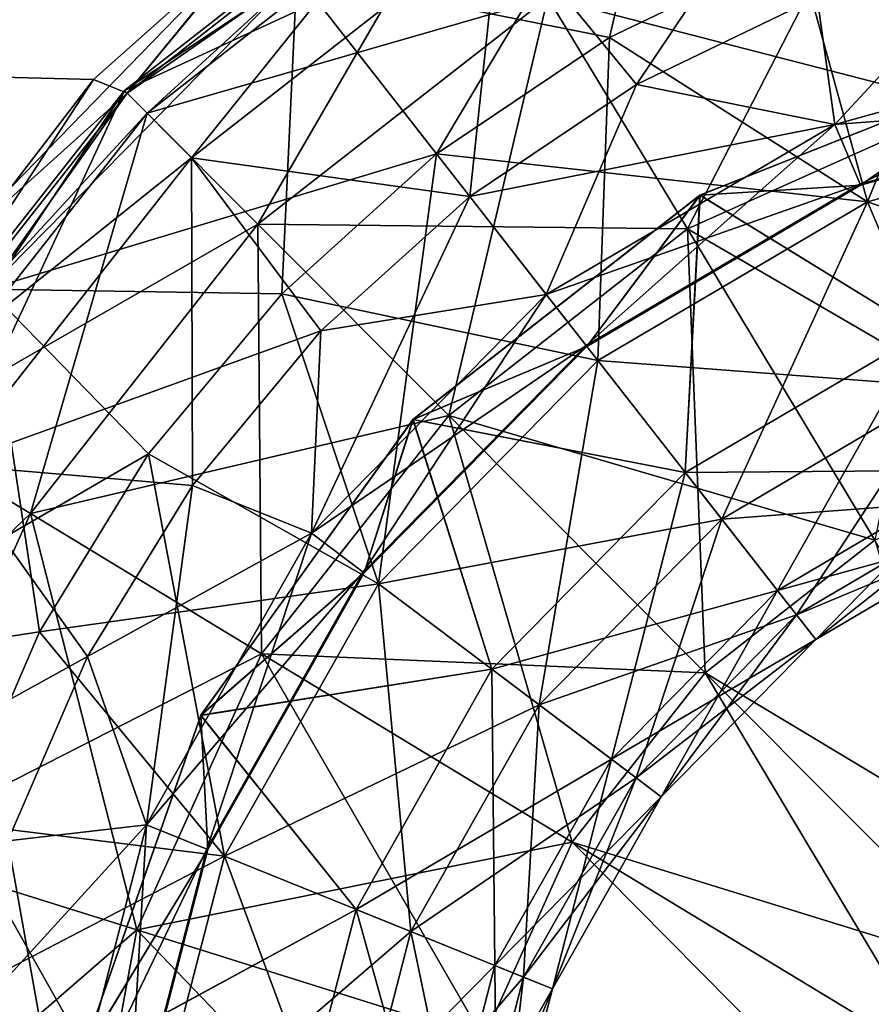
# Model space of a CAD drawing. Header units: millimetres. Extents: x -84 to 84, y -375 to 274.
# Tile 80 of 108: x 56.11 to 59.27, y 54.39 to 58.04. Entities that reach past the tile are written whole.
import ezdxf

# ---------------------------------------------------------------- set-up
doc = ezdxf.new("R2010")
doc.units = ezdxf.units.MM
doc.header["$LTSCALE"] = 148.96817
for name, color, linetype in [('101', 7, 'CONTINUOUS'), ('102', 7, 'CONTINUOUS'), ('103', 7, 'CONTINUOUS'), ('104', 7, 'CONTINUOUS'), ('105', 7, 'CONTINUOUS'), ('128', 7, 'CONTINUOUS'), ('129', 7, 'CONTINUOUS'), ('130', 7, 'CONTINUOUS'), ('131', 7, 'CONTINUOUS'), ('132', 7, 'CONTINUOUS'), ('81', 7, 'CONTINUOUS'), ('82', 7, 'CONTINUOUS'), ('86', 7, 'CONTINUOUS')]:
    doc.layers.add(name, color=color, linetype=linetype)

msp = doc.modelspace()

# ---------------------------------------------------------------- linework, layer by layer
at = {"layer": '101', "color": 7, "linetype": 'CONTINUOUS', "true_color": 0xa2afbf}
for points in [[(57.1384, 58.2064, -3.7355), (58.5471, 59.0362, -3.7355), (57.6572, 57.5424, -4.1441), (57.1384, 58.2064, -3.7355)], [(57.6572, 57.5424, -4.1441), (58.5471, 59.0362, -3.7355), (58.299, 57.9738, -4.1441), (57.6572, 57.5424, -4.1441)], [(58.299, 57.9738, -4.1441), (58.5471, 59.0362, -3.7355), (58.9956, 58.3095, -4.1441), (58.299, 57.9738, -4.1441)], [(55.9925, 57.0403, -3.7355), (57.1384, 58.2064, -3.7355), (57.0833, 57.024, -4.1441), (55.9925, 57.0403, -3.7355)], [(57.0833, 57.024, -4.1441), (57.1384, 58.2064, -3.7355), (57.6572, 57.5424, -4.1441), (57.0833, 57.024, -4.1441)], [(55.1875, 55.6174, -3.7355), (55.9925, 57.0403, -3.7355), (56.1845, 55.7702, -4.1441), (55.1875, 55.6174, -3.7355)], [(56.1845, 55.7702, -4.1441), (55.9925, 57.0403, -3.7355), (56.5891, 56.4293, -4.1441), (56.1845, 55.7702, -4.1441)], [(56.5891, 56.4293, -4.1441), (55.9925, 57.0403, -3.7355), (57.0833, 57.024, -4.1441), (56.5891, 56.4293, -4.1441)], [(55.8778, 55.0603, -4.1441), (55.1875, 55.6174, -3.7355), (56.1845, 55.7702, -4.1441), (55.8778, 55.0603, -4.1441)]]:
    msp.add_3dface(points, dxfattribs=at)
at = {"layer": '102', "color": 7, "linetype": 'CONTINUOUS', "true_color": 0xa2afbf}
for points in [[(56.5092, 57.7683, -3.5608), (56.9967, 58.3639, -3.4182), (57.7157, 58.711, -3.5608), (56.5092, 57.7683, -3.5608)], [(57.1384, 58.2064, -3.7355), (56.5092, 57.7683, -3.5608), (57.7157, 58.711, -3.5608), (57.1384, 58.2064, -3.7355)], [(55.7773, 57.1095, -3.4159), (56.9967, 58.3639, -3.4182), (56.5092, 57.7683, -3.5608), (55.7773, 57.1095, -3.4159)], [(57.1384, 58.2064, -3.7355), (55.9925, 57.0403, -3.7355), (56.5092, 57.7683, -3.5608), (57.1384, 58.2064, -3.7355)], [(55.5633, 56.5644, -3.5608), (55.7773, 57.1095, -3.4159), (56.5092, 57.7683, -3.5608), (55.5633, 56.5644, -3.5608)], [(55.9925, 57.0403, -3.7355), (55.5633, 56.5644, -3.5608), (56.5092, 57.7683, -3.5608), (55.9925, 57.0403, -3.7355)]]:
    msp.add_3dface(points, dxfattribs=at)
at = {"layer": '103', "color": 7, "linetype": 'CONTINUOUS', "true_color": 0xa2afbf}
for points in [[(57.7084, 58.723, -17.761), (56.5832, 57.6941, -19.4944), (56.4992, 57.7783, -17.761), (57.7084, 58.723, -17.761)], [(57.7084, 58.723, -17.761), (56.4992, 57.7783, -17.761), (57.8907, 58.4206, -16.0597), (57.7084, 58.723, -17.761)], [(57.7698, 58.6211, -19.4944), (56.5832, 57.6941, -19.4944), (57.7084, 58.723, -17.761), (57.7698, 58.6211, -19.4944)], [(59.3163, 58.6812, -21.1315), (58.5878, 57.264, -22.5508), (58.0704, 58.1225, -21.1315), (59.3163, 58.6812, -21.1315)], [(59.6132, 57.7238, -22.5508), (58.5878, 57.264, -22.5508), (59.3163, 58.6812, -21.1315), (59.6132, 57.7238, -22.5508)], [(57.7698, 58.6211, -19.4944), (56.9944, 57.2818, -21.1315), (56.5832, 57.6941, -19.4944), (57.7698, 58.6211, -19.4944)], [(58.0704, 58.1225, -21.1315), (56.9944, 57.2818, -21.1315), (57.7698, 58.6211, -19.4944), (58.0704, 58.1225, -21.1315)], [(57.8907, 58.4206, -16.0597), (56.4992, 57.7783, -17.761), (56.7486, 57.5282, -16.0597), (57.8907, 58.4206, -16.0597)], [(57.8907, 58.4206, -16.0597), (56.7486, 57.5282, -16.0597), (57.7803, 57.3848, -14.5268), (57.8907, 58.4206, -16.0597)], [(58.3984, 57.8003, -14.5268), (57.8907, 58.4206, -16.0597), (57.7803, 57.3848, -14.5268), (58.3984, 57.8003, -14.5268)], [(59.0694, 58.1236, -14.5268), (57.8907, 58.4206, -16.0597), (58.3984, 57.8003, -14.5268), (59.0694, 58.1236, -14.5268)], [(58.0704, 58.1225, -21.1315), (57.7022, 56.5721, -22.5508), (56.9944, 57.2818, -21.1315), (58.0704, 58.1225, -21.1315)], [(58.5878, 57.264, -22.5508), (57.7022, 56.5721, -22.5508), (58.0704, 58.1225, -21.1315), (58.5878, 57.264, -22.5508)], [(56.4992, 57.7783, -17.761), (55.653, 56.51, -19.4944), (55.5513, 56.5717, -17.761), (56.4992, 57.7783, -17.761)], [(56.4992, 57.7783, -17.761), (55.5513, 56.5717, -17.761), (56.7486, 57.5282, -16.0597), (56.4992, 57.7783, -17.761)], [(56.5832, 57.6941, -19.4944), (55.653, 56.51, -19.4944), (56.4992, 57.7783, -17.761), (56.5832, 57.6941, -19.4944)], [(59.6132, 57.7238, -22.5508), (59.2837, 56.1094, -23.647), (58.5878, 57.264, -22.5508), (59.6132, 57.7238, -22.5508)], [(56.5832, 57.6941, -19.4944), (56.1509, 56.2081, -21.1315), (55.653, 56.51, -19.4944), (56.5832, 57.6941, -19.4944)], [(56.9944, 57.2818, -21.1315), (56.1509, 56.2081, -21.1315), (56.5832, 57.6941, -19.4944), (56.9944, 57.2818, -21.1315)], [(56.7486, 57.5282, -16.0597), (55.5513, 56.5717, -17.761), (55.8533, 56.3885, -16.0597), (56.7486, 57.5282, -16.0597)], [(56.7486, 57.5282, -16.0597), (55.8533, 56.3885, -16.0597), (57.2276, 56.8856, -14.5268), (56.7486, 57.5282, -16.0597)], [(57.7803, 57.3848, -14.5268), (56.7486, 57.5282, -16.0597), (57.2276, 56.8856, -14.5268), (57.7803, 57.3848, -14.5268)], [(56.9944, 57.2818, -21.1315), (57.008, 55.6884, -22.5508), (56.1509, 56.2081, -21.1315), (56.9944, 57.2818, -21.1315)], [(57.7022, 56.5721, -22.5508), (57.008, 55.6884, -22.5508), (56.9944, 57.2818, -21.1315), (57.7022, 56.5721, -22.5508)], [(58.5878, 57.264, -22.5508), (58.6542, 55.6176, -23.647), (57.7022, 56.5721, -22.5508), (58.5878, 57.264, -22.5508)], [(59.2837, 56.1094, -23.647), (58.6542, 55.6176, -23.647), (58.5878, 57.264, -22.5508), (59.2837, 56.1094, -23.647)], [(57.2276, 56.8856, -14.5268), (55.8533, 56.3885, -16.0597), (56.7516, 56.3127, -14.5268), (57.2276, 56.8856, -14.5268)], [(57.7022, 56.5721, -22.5508), (58.1607, 54.9894, -23.647), (57.008, 55.6884, -22.5508), (57.7022, 56.5721, -22.5508)], [(58.6542, 55.6176, -23.647), (58.1607, 54.9894, -23.647), (57.7022, 56.5721, -22.5508), (58.6542, 55.6176, -23.647)], [(56.1509, 56.2081, -21.1315), (55.5888, 54.9637, -21.1315), (55.653, 56.51, -19.4944), (56.1509, 56.2081, -21.1315)], [(55.8533, 56.3885, -16.0597), (55.2566, 55.0677, -16.0597), (56.362, 55.678, -14.5268), (55.8533, 56.3885, -16.0597)], [(56.7516, 56.3127, -14.5268), (55.8533, 56.3885, -16.0597), (56.362, 55.678, -14.5268), (56.7516, 56.3127, -14.5268)], [(56.1509, 56.2081, -21.1315), (56.5454, 54.6642, -22.5508), (55.5888, 54.9637, -21.1315), (56.1509, 56.2081, -21.1315)], [(57.008, 55.6884, -22.5508), (56.5454, 54.6642, -22.5508), (56.1509, 56.2081, -21.1315), (57.008, 55.6884, -22.5508)], [(59.2837, 56.1094, -23.647), (59.7797, 54.489, -24.3389), (58.6542, 55.6176, -23.647), (59.2837, 56.1094, -23.647)], [(56.362, 55.678, -14.5268), (55.2566, 55.0677, -16.0597), (56.0666, 54.9943, -14.5268), (56.362, 55.678, -14.5268)], [(57.008, 55.6884, -22.5508), (57.8319, 54.2614, -23.647), (56.5454, 54.6642, -22.5508), (57.008, 55.6884, -22.5508)], [(58.1607, 54.9894, -23.647), (57.8319, 54.2614, -23.647), (57.008, 55.6884, -22.5508), (58.1607, 54.9894, -23.647)], [(58.6542, 55.6176, -23.647), (59.5236, 54.163, -24.3389), (58.1607, 54.9894, -23.647), (58.6542, 55.6176, -23.647)], [(59.7797, 54.489, -24.3389), (59.5236, 54.163, -24.3389), (58.6542, 55.6176, -23.647), (59.7797, 54.489, -24.3389)], [(58.1607, 54.9894, -23.647), (59.3529, 53.7852, -24.3389), (57.8319, 54.2614, -23.647), (58.1607, 54.9894, -23.647)], [(59.5236, 54.163, -24.3389), (59.3529, 53.7852, -24.3389), (58.1607, 54.9894, -23.647), (59.5236, 54.163, -24.3389)], [(55.5888, 54.9637, -21.1315), (56.3413, 53.5591, -22.5508), (55.3409, 53.6209, -21.1315), (55.5888, 54.9637, -21.1315)], [(56.5454, 54.6642, -22.5508), (56.3413, 53.5591, -22.5508), (55.5888, 54.9637, -21.1315), (56.5454, 54.6642, -22.5508)], [(56.5454, 54.6642, -22.5508), (57.6868, 53.4759, -23.647), (56.3413, 53.5591, -22.5508), (56.5454, 54.6642, -22.5508)], [(57.8319, 54.2614, -23.647), (57.6868, 53.4759, -23.647), (56.5454, 54.6642, -22.5508), (57.8319, 54.2614, -23.647)]]:
    msp.add_3dface(points, dxfattribs=at)
at = {"layer": '104', "color": 7, "linetype": 'CONTINUOUS', "true_color": 0xa2afbf}
for points in [[(59.7795, 58.3481, -14.5268), (59.0694, 58.1236, -14.5268), (60.3318, 57.984, -13.6694), (59.7795, 58.3481, -14.5268)], [(59.0694, 58.1236, -14.5268), (58.3984, 57.8003, -14.5268), (59.1346, 57.652, -13.6694), (59.0694, 58.1236, -14.5268)], [(60.3318, 57.984, -13.6694), (59.0694, 58.1236, -14.5268), (59.1346, 57.652, -13.6694), (60.3318, 57.984, -13.6694)], [(60.3318, 57.984, -13.6694), (59.1346, 57.652, -13.6694), (60.3653, 57.7457, -12.7232), (60.3318, 57.984, -13.6694)], [(59.8902, 57.8872, -10.7994), (59.2303, 57.4265, -11.7468), (58.6342, 57.3891, -10.7994), (59.8902, 57.8872, -10.7994)], [(60.3659, 57.7414, -11.7468), (59.2303, 57.4265, -11.7468), (59.8902, 57.8872, -10.7994), (60.3659, 57.7414, -11.7468)], [(58.3984, 57.8003, -14.5268), (57.7803, 57.3848, -14.5268), (59.1346, 57.652, -13.6694), (58.3984, 57.8003, -14.5268)], [(60.3653, 57.7457, -12.7232), (59.1346, 57.652, -13.6694), (59.2287, 57.4304, -12.7232), (60.3653, 57.7457, -12.7232)], [(60.3653, 57.7457, -12.7232), (59.2287, 57.4304, -12.7232), (60.3659, 57.7414, -11.7468), (60.3653, 57.7457, -12.7232)], [(60.3659, 57.7414, -11.7468), (59.2287, 57.4304, -12.7232), (59.2303, 57.4265, -11.7468), (60.3659, 57.7414, -11.7468)], [(59.1346, 57.652, -13.6694), (57.7803, 57.3848, -14.5268), (58.0642, 57.0215, -13.6694), (59.1346, 57.652, -13.6694)], [(59.1346, 57.652, -13.6694), (58.0642, 57.0215, -13.6694), (59.2287, 57.4304, -12.7232), (59.1346, 57.652, -13.6694)], [(59.2287, 57.4304, -12.7232), (58.0642, 57.0215, -13.6694), (58.2124, 56.8318, -12.7232), (59.2287, 57.4304, -12.7232)], [(59.2287, 57.4304, -12.7232), (58.2124, 56.8318, -12.7232), (59.2303, 57.4265, -11.7468), (59.2287, 57.4304, -12.7232)], [(59.2303, 57.4265, -11.7468), (58.2124, 56.8318, -12.7232), (58.215, 56.8284, -11.7468), (59.2303, 57.4265, -11.7468)], [(59.2303, 57.4265, -11.7468), (58.215, 56.8284, -11.7468), (58.6342, 57.3891, -10.7994), (59.2303, 57.4265, -11.7468)], [(57.7803, 57.3848, -14.5268), (57.2276, 56.8856, -14.5268), (58.0642, 57.0215, -13.6694), (57.7803, 57.3848, -14.5268)], [(58.6342, 57.3891, -10.7994), (58.215, 56.8284, -11.7468), (57.5695, 56.5573, -10.7994), (58.6342, 57.3891, -10.7994)], [(58.0642, 57.0215, -13.6694), (57.2276, 56.8856, -14.5268), (57.1934, 56.1354, -13.6694), (58.0642, 57.0215, -13.6694)], [(58.0642, 57.0215, -13.6694), (57.1934, 56.1354, -13.6694), (58.2124, 56.8318, -12.7232), (58.0642, 57.0215, -13.6694)], [(57.2276, 56.8856, -14.5268), (56.7516, 56.3127, -14.5268), (57.1934, 56.1354, -13.6694), (57.2276, 56.8856, -14.5268)], [(58.2124, 56.8318, -12.7232), (57.1934, 56.1354, -13.6694), (57.3856, 55.9905, -12.7232), (58.2124, 56.8318, -12.7232)], [(58.2124, 56.8318, -12.7232), (57.3856, 55.9905, -12.7232), (58.215, 56.8284, -11.7468), (58.2124, 56.8318, -12.7232)], [(58.215, 56.8284, -11.7468), (57.3856, 55.9905, -12.7232), (57.3891, 55.988, -11.7468), (58.215, 56.8284, -11.7468)], [(58.215, 56.8284, -11.7468), (57.3891, 55.988, -11.7468), (57.5695, 56.5573, -10.7994), (58.215, 56.8284, -11.7468)], [(57.5695, 56.5573, -10.7994), (57.3891, 55.988, -11.7468), (56.7824, 55.4592, -10.7994), (57.5695, 56.5573, -10.7994)], [(56.7516, 56.3127, -14.5268), (56.362, 55.678, -14.5268), (57.1934, 56.1354, -13.6694), (56.7516, 56.3127, -14.5268)], [(57.1934, 56.1354, -13.6694), (56.362, 55.678, -14.5268), (56.5817, 55.0541, -13.6694), (57.1934, 56.1354, -13.6694)], [(57.1934, 56.1354, -13.6694), (56.5817, 55.0541, -13.6694), (57.3856, 55.9905, -12.7232), (57.1934, 56.1354, -13.6694)], [(57.3856, 55.9905, -12.7232), (56.5817, 55.0541, -13.6694), (56.8048, 54.9639, -12.7232), (57.3856, 55.9905, -12.7232)], [(57.3891, 55.988, -11.7468), (56.8088, 54.9623, -11.7468), (56.7824, 55.4592, -10.7994), (57.3891, 55.988, -11.7468)], [(57.3856, 55.9905, -12.7232), (56.8048, 54.9639, -12.7232), (57.3891, 55.988, -11.7468), (57.3856, 55.9905, -12.7232)], [(57.3891, 55.988, -11.7468), (56.8048, 54.9639, -12.7232), (56.8088, 54.9623, -11.7468), (57.3891, 55.988, -11.7468)], [(56.362, 55.678, -14.5268), (56.0666, 54.9943, -14.5268), (56.5817, 55.0541, -13.6694), (56.362, 55.678, -14.5268)], [(56.7824, 55.4592, -10.7994), (56.8088, 54.9623, -11.7468), (56.3366, 54.1838, -10.7994), (56.7824, 55.4592, -10.7994)], [(56.0666, 54.9943, -14.5268), (55.8716, 54.2755, -14.5268), (56.5817, 55.0541, -13.6694), (56.0666, 54.9943, -14.5268)], [(56.5817, 55.0541, -13.6694), (55.8716, 54.2755, -14.5268), (56.2706, 53.8513, -13.6694), (56.5817, 55.0541, -13.6694)], [(56.5817, 55.0541, -13.6694), (56.2706, 53.8513, -13.6694), (56.8048, 54.9639, -12.7232), (56.5817, 55.0541, -13.6694)], [(56.8048, 54.9639, -12.7232), (56.2706, 53.8513, -13.6694), (56.5095, 53.822, -12.7232), (56.8048, 54.9639, -12.7232)], [(56.8088, 54.9623, -11.7468), (56.5137, 53.8215, -11.7468), (56.3366, 54.1838, -10.7994), (56.8088, 54.9623, -11.7468)], [(56.8048, 54.9639, -12.7232), (56.5095, 53.822, -12.7232), (56.8088, 54.9623, -11.7468), (56.8048, 54.9639, -12.7232)], [(56.8088, 54.9623, -11.7468), (56.5095, 53.822, -12.7232), (56.5137, 53.8215, -11.7468), (56.8088, 54.9623, -11.7468)]]:
    msp.add_3dface(points, dxfattribs=at)
at = {"layer": '105', "color": 7, "linetype": 'CONTINUOUS', "true_color": 0xa2afbf}
for points in [[(58.9956, 58.3095, -4.1441), (59.733, 58.5426, -4.1441), (59.2564, 57.3651, -4.7643), (58.9956, 58.3095, -4.1441)], [(59.733, 58.5426, -4.1441), (60.3751, 57.6754, -4.7643), (59.2564, 57.3651, -4.7643), (59.733, 58.5426, -4.1441)], [(58.299, 57.9738, -4.1441), (58.9956, 58.3095, -4.1441), (59.2564, 57.3651, -4.7643), (58.299, 57.9738, -4.1441)], [(57.6572, 57.5424, -4.1441), (58.299, 57.9738, -4.1441), (58.256, 56.7759, -4.7643), (57.6572, 57.5424, -4.1441)], [(58.299, 57.9738, -4.1441), (59.2564, 57.3651, -4.7643), (58.256, 56.7759, -4.7643), (58.299, 57.9738, -4.1441)], [(59.8902, 57.8872, -10.7994), (58.6342, 57.3891, -10.7994), (59.462, 56.8806, -10.0014), (59.8902, 57.8872, -10.7994)], [(60.3751, 57.6754, -4.7643), (59.5478, 56.6785, -5.6458), (59.2564, 57.3651, -4.7643), (60.3751, 57.6754, -4.7643)], [(57.0833, 57.024, -4.1441), (57.6572, 57.5424, -4.1441), (57.4423, 55.9478, -4.7643), (57.0833, 57.024, -4.1441)], [(57.6572, 57.5424, -4.1441), (58.256, 56.7759, -4.7643), (57.4423, 55.9478, -4.7643), (57.6572, 57.5424, -4.1441)], [(58.6342, 57.3891, -10.7994), (57.5695, 56.5573, -10.7994), (58.5801, 56.3611, -10.0014), (58.6342, 57.3891, -10.7994)], [(59.462, 56.8806, -10.0014), (58.6342, 57.3891, -10.7994), (58.5801, 56.3611, -10.0014), (59.462, 56.8806, -10.0014)], [(59.2564, 57.3651, -4.7643), (58.7153, 56.1881, -5.6458), (58.256, 56.7759, -4.7643), (59.2564, 57.3651, -4.7643)], [(59.5478, 56.6785, -5.6458), (58.7153, 56.1881, -5.6458), (59.2564, 57.3651, -4.7643), (59.5478, 56.6785, -5.6458)], [(56.5891, 56.4293, -4.1441), (57.0833, 57.024, -4.1441), (57.4423, 55.9478, -4.7643), (56.5891, 56.4293, -4.1441)], [(59.462, 56.8806, -10.0014), (58.5801, 56.3611, -10.0014), (59.6791, 56.3692, -8.9892), (59.462, 56.8806, -10.0014)], [(58.256, 56.7759, -4.7643), (58.038, 55.4989, -5.6458), (57.4423, 55.9478, -4.7643), (58.256, 56.7759, -4.7643)], [(58.7153, 56.1881, -5.6458), (58.038, 55.4989, -5.6458), (58.256, 56.7759, -4.7643), (58.7153, 56.1881, -5.6458)], [(59.5478, 56.6785, -5.6458), (58.9929, 55.8327, -6.7088), (58.7153, 56.1881, -5.6458), (59.5478, 56.6785, -5.6458)], [(59.724, 56.2634, -6.7088), (58.9929, 55.8327, -6.7088), (59.5478, 56.6785, -5.6458), (59.724, 56.2634, -6.7088)], [(57.5695, 56.5573, -10.7994), (56.7824, 55.4592, -10.7994), (57.8627, 55.6311, -10.0014), (57.5695, 56.5573, -10.7994)], [(58.5801, 56.3611, -10.0014), (57.5695, 56.5573, -10.7994), (57.8627, 55.6311, -10.0014), (58.5801, 56.3611, -10.0014)], [(56.1845, 55.7702, -4.1441), (56.5891, 56.4293, -4.1441), (56.8706, 54.9374, -4.7643), (56.1845, 55.7702, -4.1441)], [(56.5891, 56.4293, -4.1441), (57.4423, 55.9478, -4.7643), (56.8706, 54.9374, -4.7643), (56.5891, 56.4293, -4.1441)], [(58.5801, 56.3611, -10.0014), (57.8627, 55.6311, -10.0014), (58.9222, 55.9233, -8.9892), (58.5801, 56.3611, -10.0014)], [(59.6791, 56.3692, -8.9892), (58.5801, 56.3611, -10.0014), (58.9222, 55.9233, -8.9892), (59.6791, 56.3692, -8.9892)], [(59.6791, 56.3692, -8.9892), (58.9222, 55.9233, -8.9892), (59.7692, 56.1571, -7.8577), (59.6791, 56.3692, -8.9892)], [(59.724, 56.2634, -6.7088), (59.064, 55.7418, -7.8577), (58.9929, 55.8327, -6.7088), (59.724, 56.2634, -6.7088)], [(59.7692, 56.1571, -7.8577), (59.064, 55.7418, -7.8577), (59.724, 56.2634, -6.7088), (59.7692, 56.1571, -7.8577)], [(58.7153, 56.1881, -5.6458), (58.3982, 55.2275, -6.7088), (58.038, 55.4989, -5.6458), (58.7153, 56.1881, -5.6458)], [(58.9929, 55.8327, -6.7088), (58.3982, 55.2275, -6.7088), (58.7153, 56.1881, -5.6458), (58.9929, 55.8327, -6.7088)], [(59.7692, 56.1571, -7.8577), (58.9222, 55.9233, -8.9892), (59.064, 55.7418, -7.8577), (59.7692, 56.1571, -7.8577)], [(57.4423, 55.9478, -4.7643), (57.5622, 54.6579, -5.6458), (56.8706, 54.9374, -4.7643), (57.4423, 55.9478, -4.7643)], [(58.038, 55.4989, -5.6458), (57.5622, 54.6579, -5.6458), (57.4423, 55.9478, -4.7643), (58.038, 55.4989, -5.6458)], [(58.9222, 55.9233, -8.9892), (57.8627, 55.6311, -10.0014), (58.3064, 55.2967, -8.9892), (58.9222, 55.9233, -8.9892)], [(58.9222, 55.9233, -8.9892), (58.3064, 55.2967, -8.9892), (59.064, 55.7418, -7.8577), (58.9222, 55.9233, -8.9892)], [(58.9929, 55.8327, -6.7088), (58.4904, 55.158, -7.8577), (58.3982, 55.2275, -6.7088), (58.9929, 55.8327, -6.7088)], [(59.064, 55.7418, -7.8577), (58.4904, 55.158, -7.8577), (58.9929, 55.8327, -6.7088), (59.064, 55.7418, -7.8577)], [(55.8778, 55.0603, -4.1441), (56.1845, 55.7702, -4.1441), (56.8706, 54.9374, -4.7643), (55.8778, 55.0603, -4.1441)], [(59.064, 55.7418, -7.8577), (58.3064, 55.2967, -8.9892), (58.4904, 55.158, -7.8577), (59.064, 55.7418, -7.8577)], [(57.8627, 55.6311, -10.0014), (56.7824, 55.4592, -10.7994), (57.3587, 54.7402, -10.0014), (57.8627, 55.6311, -10.0014)], [(57.8627, 55.6311, -10.0014), (57.3587, 54.7402, -10.0014), (58.3064, 55.2967, -8.9892), (57.8627, 55.6311, -10.0014)], [(58.038, 55.4989, -5.6458), (57.9803, 54.489, -6.7088), (57.5622, 54.6579, -5.6458), (58.038, 55.4989, -5.6458)], [(58.3982, 55.2275, -6.7088), (57.9803, 54.489, -6.7088), (58.038, 55.4989, -5.6458), (58.3982, 55.2275, -6.7088)], [(56.7824, 55.4592, -10.7994), (56.3366, 54.1838, -10.7994), (57.3587, 54.7402, -10.0014), (56.7824, 55.4592, -10.7994)], [(58.3064, 55.2967, -8.9892), (57.3587, 54.7402, -10.0014), (57.8738, 54.5321, -8.9892), (58.3064, 55.2967, -8.9892)], [(58.3064, 55.2967, -8.9892), (57.8738, 54.5321, -8.9892), (58.4904, 55.158, -7.8577), (58.3064, 55.2967, -8.9892)], [(58.3982, 55.2275, -6.7088), (58.0874, 54.4457, -7.8577), (57.9803, 54.489, -6.7088), (58.3982, 55.2275, -6.7088)], [(58.4904, 55.158, -7.8577), (58.0874, 54.4457, -7.8577), (58.3982, 55.2275, -6.7088), (58.4904, 55.158, -7.8577)], [(58.4904, 55.158, -7.8577), (57.8738, 54.5321, -8.9892), (58.0874, 54.4457, -7.8577), (58.4904, 55.158, -7.8577)], [(55.6753, 54.314, -4.1441), (55.8778, 55.0603, -4.1441), (56.5799, 53.8134, -4.7643), (55.6753, 54.314, -4.1441)], [(55.8778, 55.0603, -4.1441), (56.8706, 54.9374, -4.7643), (56.5799, 53.8134, -4.7643), (55.8778, 55.0603, -4.1441)], [(56.8706, 54.9374, -4.7643), (57.3203, 53.7225, -5.6458), (56.5799, 53.8134, -4.7643), (56.8706, 54.9374, -4.7643)], [(57.5622, 54.6579, -5.6458), (57.3203, 53.7225, -5.6458), (56.8706, 54.9374, -4.7643), (57.5622, 54.6579, -5.6458)], [(57.3587, 54.7402, -10.0014), (56.3366, 54.1838, -10.7994), (57.1024, 53.7492, -10.0014), (57.3587, 54.7402, -10.0014)], [(57.3587, 54.7402, -10.0014), (57.1024, 53.7492, -10.0014), (57.8738, 54.5321, -8.9892), (57.3587, 54.7402, -10.0014)], [(57.5622, 54.6579, -5.6458), (57.7679, 53.6675, -6.7088), (57.3203, 53.7225, -5.6458), (57.5622, 54.6579, -5.6458)], [(57.9803, 54.489, -6.7088), (57.7679, 53.6675, -6.7088), (57.5622, 54.6579, -5.6458), (57.9803, 54.489, -6.7088)], [(57.8738, 54.5321, -8.9892), (57.1024, 53.7492, -10.0014), (57.6538, 53.6815, -8.9892), (57.8738, 54.5321, -8.9892)], [(57.8738, 54.5321, -8.9892), (57.6538, 53.6815, -8.9892), (58.0874, 54.4457, -7.8577), (57.8738, 54.5321, -8.9892)], [(57.9803, 54.489, -6.7088), (57.8825, 53.6534, -7.8577), (57.7679, 53.6675, -6.7088), (57.9803, 54.489, -6.7088)], [(58.0874, 54.4457, -7.8577), (57.8825, 53.6534, -7.8577), (57.9803, 54.489, -6.7088), (58.0874, 54.4457, -7.8577)], [(58.0874, 54.4457, -7.8577), (57.6538, 53.6815, -8.9892), (57.8825, 53.6534, -7.8577), (58.0874, 54.4457, -7.8577)]]:
    msp.add_3dface(points, dxfattribs=at)
at = {"layer": '128', "color": 7, "linetype": 'CONTINUOUS', "true_color": 0xa2afbf}
for points in [[(58.5479, 59.0365, 22.5855), (57.1389, 58.2068, 22.5855), (58.299, 57.9738, 22.9941), (58.5479, 59.0365, 22.5855)], [(58.9956, 58.3095, 22.9941), (58.5479, 59.0365, 22.5855), (58.299, 57.9738, 22.9941), (58.9956, 58.3095, 22.9941)], [(57.1389, 58.2068, 22.5855), (55.9927, 57.0406, 22.5855), (57.6572, 57.5424, 22.9941), (57.1389, 58.2068, 22.5855)], [(58.299, 57.9738, 22.9941), (57.1389, 58.2068, 22.5855), (57.6572, 57.5424, 22.9941), (58.299, 57.9738, 22.9941)], [(57.6572, 57.5424, 22.9941), (55.9927, 57.0406, 22.5855), (57.0833, 57.024, 22.9941), (57.6572, 57.5424, 22.9941)], [(55.9927, 57.0406, 22.5855), (55.1875, 55.6174, 22.5855), (56.5891, 56.4293, 22.9941), (55.9927, 57.0406, 22.5855)], [(57.0833, 57.024, 22.9941), (55.9927, 57.0406, 22.5855), (56.5891, 56.4293, 22.9941), (57.0833, 57.024, 22.9941)], [(56.5891, 56.4293, 22.9941), (55.1875, 55.6174, 22.5855), (56.1845, 55.7702, 22.9941), (56.5891, 56.4293, 22.9941)], [(56.1845, 55.7702, 22.9941), (55.1875, 55.6174, 22.5855), (55.8778, 55.0603, 22.9941), (56.1845, 55.7702, 22.9941)]]:
    msp.add_3dface(points, dxfattribs=at)
at = {"layer": '129', "color": 7, "linetype": 'CONTINUOUS', "true_color": 0xa2afbf}
for points in [[(57.0104, 58.3758, 22.2678), (56.5092, 57.7683, 22.4108), (57.7157, 58.711, 22.4108), (57.0104, 58.3758, 22.2678)], [(56.5092, 57.7683, 22.4108), (57.1389, 58.2068, 22.5855), (57.7157, 58.711, 22.4108), (56.5092, 57.7683, 22.4108)], [(57.0104, 58.3758, 22.2678), (56.3844, 57.8184, 22.2672), (56.5092, 57.7683, 22.4108), (57.0104, 58.3758, 22.2678)], [(55.9927, 57.0406, 22.5855), (57.1389, 58.2068, 22.5855), (56.5092, 57.7683, 22.4108), (55.9927, 57.0406, 22.5855)], [(56.3844, 57.8184, 22.2672), (55.3934, 56.5246, 22.2654), (55.5633, 56.5644, 22.4108), (56.3844, 57.8184, 22.2672)], [(56.3844, 57.8184, 22.2672), (55.5633, 56.5644, 22.4108), (56.5092, 57.7683, 22.4108), (56.3844, 57.8184, 22.2672)], [(55.5633, 56.5644, 22.4108), (55.9927, 57.0406, 22.5855), (56.5092, 57.7683, 22.4108), (55.5633, 56.5644, 22.4108)]]:
    msp.add_3dface(points, dxfattribs=at)
at = {"layer": '130', "color": 7, "linetype": 'CONTINUOUS', "true_color": 0xa2afbf}
for points in [[(57.8907, 58.4206, 34.9097), (59.2132, 59.0136, 34.9097), (58.3984, 57.8003, 33.3768), (57.8907, 58.4206, 34.9097)], [(58.3984, 57.8003, 33.3768), (59.2132, 59.0136, 34.9097), (59.0694, 58.1236, 33.3768), (58.3984, 57.8003, 33.3768)], [(56.4992, 57.7783, 36.611), (57.7698, 58.6211, 38.3444), (57.7084, 58.723, 36.611), (56.4992, 57.7783, 36.611)], [(56.4992, 57.7783, 36.611), (57.7084, 58.723, 36.611), (56.7486, 57.5282, 34.9097), (56.4992, 57.7783, 36.611)], [(56.7486, 57.5282, 34.9097), (57.7084, 58.723, 36.611), (57.8907, 58.4206, 34.9097), (56.7486, 57.5282, 34.9097)], [(58.0704, 58.1225, 39.9815), (59.6132, 57.7238, 41.4008), (59.3163, 58.6812, 39.9815), (58.0704, 58.1225, 39.9815)], [(56.5832, 57.6941, 38.3444), (57.7698, 58.6211, 38.3444), (56.4992, 57.7783, 36.611), (56.5832, 57.6941, 38.3444)], [(56.5832, 57.6941, 38.3444), (58.0704, 58.1225, 39.9815), (57.7698, 58.6211, 38.3444), (56.5832, 57.6941, 38.3444)], [(56.7486, 57.5282, 34.9097), (57.8907, 58.4206, 34.9097), (57.7803, 57.3848, 33.3768), (56.7486, 57.5282, 34.9097)], [(57.7803, 57.3848, 33.3768), (57.8907, 58.4206, 34.9097), (58.3984, 57.8003, 33.3768), (57.7803, 57.3848, 33.3768)], [(56.9944, 57.2818, 39.9815), (58.0704, 58.1225, 39.9815), (56.5832, 57.6941, 38.3444), (56.9944, 57.2818, 39.9815)], [(56.9944, 57.2818, 39.9815), (58.5878, 57.264, 41.4008), (58.0704, 58.1225, 39.9815), (56.9944, 57.2818, 39.9815)], [(58.5878, 57.264, 41.4008), (59.6132, 57.7238, 41.4008), (58.0704, 58.1225, 39.9815), (58.5878, 57.264, 41.4008)], [(55.5513, 56.5717, 36.611), (56.5832, 57.6941, 38.3444), (56.4992, 57.7783, 36.611), (55.5513, 56.5717, 36.611)], [(55.5513, 56.5717, 36.611), (56.4992, 57.7783, 36.611), (55.8533, 56.3885, 34.9097), (55.5513, 56.5717, 36.611)], [(55.8533, 56.3885, 34.9097), (56.4992, 57.7783, 36.611), (56.7486, 57.5282, 34.9097), (55.8533, 56.3885, 34.9097)], [(58.5878, 57.264, 41.4008), (60.0125, 56.4362, 42.497), (59.6132, 57.7238, 41.4008), (58.5878, 57.264, 41.4008)], [(55.653, 56.51, 38.3444), (56.5832, 57.6941, 38.3444), (55.5513, 56.5717, 36.611), (55.653, 56.51, 38.3444)], [(55.653, 56.51, 38.3444), (56.9944, 57.2818, 39.9815), (56.5832, 57.6941, 38.3444), (55.653, 56.51, 38.3444)], [(55.8533, 56.3885, 34.9097), (56.7486, 57.5282, 34.9097), (56.7516, 56.3127, 33.3768), (55.8533, 56.3885, 34.9097)], [(56.7516, 56.3127, 33.3768), (56.7486, 57.5282, 34.9097), (57.2276, 56.8856, 33.3768), (56.7516, 56.3127, 33.3768)], [(57.2276, 56.8856, 33.3768), (56.7486, 57.5282, 34.9097), (57.7803, 57.3848, 33.3768), (57.2276, 56.8856, 33.3768)], [(56.1509, 56.2081, 39.9815), (56.9944, 57.2818, 39.9815), (55.653, 56.51, 38.3444), (56.1509, 56.2081, 39.9815)], [(56.1509, 56.2081, 39.9815), (57.7022, 56.5721, 41.4008), (56.9944, 57.2818, 39.9815), (56.1509, 56.2081, 39.9815)], [(57.7022, 56.5721, 41.4008), (58.5878, 57.264, 41.4008), (56.9944, 57.2818, 39.9815), (57.7022, 56.5721, 41.4008)], [(57.7022, 56.5721, 41.4008), (59.2837, 56.1094, 42.497), (58.5878, 57.264, 41.4008), (57.7022, 56.5721, 41.4008)], [(59.2837, 56.1094, 42.497), (60.0125, 56.4362, 42.497), (58.5878, 57.264, 41.4008), (59.2837, 56.1094, 42.497)], [(57.008, 55.6884, 41.4008), (57.7022, 56.5721, 41.4008), (56.1509, 56.2081, 39.9815), (57.008, 55.6884, 41.4008)], [(57.008, 55.6884, 41.4008), (58.6542, 55.6176, 42.497), (57.7022, 56.5721, 41.4008), (57.008, 55.6884, 41.4008)], [(58.6542, 55.6176, 42.497), (59.2837, 56.1094, 42.497), (57.7022, 56.5721, 41.4008), (58.6542, 55.6176, 42.497)], [(55.0331, 55.1377, 38.3444), (56.1509, 56.2081, 39.9815), (55.653, 56.51, 38.3444), (55.0331, 55.1377, 38.3444)], [(56.0666, 54.9943, 33.3768), (55.8533, 56.3885, 34.9097), (56.362, 55.678, 33.3768), (56.0666, 54.9943, 33.3768)], [(56.362, 55.678, 33.3768), (55.8533, 56.3885, 34.9097), (56.7516, 56.3127, 33.3768), (56.362, 55.678, 33.3768)], [(55.5888, 54.9637, 39.9815), (56.1509, 56.2081, 39.9815), (55.0331, 55.1377, 38.3444), (55.5888, 54.9637, 39.9815)], [(55.5888, 54.9637, 39.9815), (57.008, 55.6884, 41.4008), (56.1509, 56.2081, 39.9815), (55.5888, 54.9637, 39.9815)], [(58.6542, 55.6176, 42.497), (60.1064, 54.7442, 43.1889), (59.2837, 56.1094, 42.497), (58.6542, 55.6176, 42.497)], [(56.5454, 54.6642, 41.4008), (57.008, 55.6884, 41.4008), (55.5888, 54.9637, 39.9815), (56.5454, 54.6642, 41.4008)], [(56.5454, 54.6642, 41.4008), (58.1607, 54.9894, 42.497), (57.008, 55.6884, 41.4008), (56.5454, 54.6642, 41.4008)], [(58.1607, 54.9894, 42.497), (58.6542, 55.6176, 42.497), (57.008, 55.6884, 41.4008), (58.1607, 54.9894, 42.497)], [(58.1607, 54.9894, 42.497), (59.7797, 54.489, 43.1889), (58.6542, 55.6176, 42.497), (58.1607, 54.9894, 42.497)], [(59.7797, 54.489, 43.1889), (60.1064, 54.7442, 43.1889), (58.6542, 55.6176, 42.497), (59.7797, 54.489, 43.1889)], [(57.8319, 54.2614, 42.497), (58.1607, 54.9894, 42.497), (56.5454, 54.6642, 41.4008), (57.8319, 54.2614, 42.497)], [(57.8319, 54.2614, 42.497), (59.5236, 54.163, 43.1889), (58.1607, 54.9894, 42.497), (57.8319, 54.2614, 42.497)], [(59.5236, 54.163, 43.1889), (59.7797, 54.489, 43.1889), (58.1607, 54.9894, 42.497), (59.5236, 54.163, 43.1889)], [(55.3409, 53.6209, 39.9815), (56.5454, 54.6642, 41.4008), (55.5888, 54.9637, 39.9815), (55.3409, 53.6209, 39.9815)], [(56.3413, 53.5591, 41.4008), (56.5454, 54.6642, 41.4008), (55.3409, 53.6209, 39.9815), (56.3413, 53.5591, 41.4008)], [(56.3413, 53.5591, 41.4008), (57.8319, 54.2614, 42.497), (56.5454, 54.6642, 41.4008), (56.3413, 53.5591, 41.4008)]]:
    msp.add_3dface(points, dxfattribs=at)
at = {"layer": '131', "color": 7, "linetype": 'CONTINUOUS', "true_color": 0xa2afbf}
for points in [[(59.0694, 58.1236, 33.3768), (59.7795, 58.3481, 33.3768), (59.1346, 57.652, 32.5194), (59.0694, 58.1236, 33.3768)], [(59.7795, 58.3481, 33.3768), (60.3318, 57.984, 32.5194), (59.1346, 57.652, 32.5194), (59.7795, 58.3481, 33.3768)], [(58.3984, 57.8003, 33.3768), (59.0694, 58.1236, 33.3768), (59.1346, 57.652, 32.5194), (58.3984, 57.8003, 33.3768)], [(60.3318, 57.984, 32.5194), (59.2287, 57.4304, 31.5732), (59.1346, 57.652, 32.5194), (60.3318, 57.984, 32.5194)], [(60.3653, 57.7457, 31.5732), (59.2287, 57.4304, 31.5732), (60.3318, 57.984, 32.5194), (60.3653, 57.7457, 31.5732)], [(59.8904, 57.8873, 29.6494), (58.6347, 57.3894, 29.6494), (59.2303, 57.4265, 30.5968), (59.8904, 57.8873, 29.6494)], [(60.3659, 57.7414, 30.5968), (59.8904, 57.8873, 29.6494), (59.2303, 57.4265, 30.5968), (60.3659, 57.7414, 30.5968)], [(57.7803, 57.3848, 33.3768), (58.3984, 57.8003, 33.3768), (58.0642, 57.0215, 32.5194), (57.7803, 57.3848, 33.3768)], [(58.3984, 57.8003, 33.3768), (59.1346, 57.652, 32.5194), (58.0642, 57.0215, 32.5194), (58.3984, 57.8003, 33.3768)], [(60.3653, 57.7457, 31.5732), (59.2303, 57.4265, 30.5968), (59.2287, 57.4304, 31.5732), (60.3653, 57.7457, 31.5732)], [(60.3659, 57.7414, 30.5968), (59.2303, 57.4265, 30.5968), (60.3653, 57.7457, 31.5732), (60.3659, 57.7414, 30.5968)], [(59.1346, 57.652, 32.5194), (58.2124, 56.8318, 31.5732), (58.0642, 57.0215, 32.5194), (59.1346, 57.652, 32.5194)], [(59.2287, 57.4304, 31.5732), (58.2124, 56.8318, 31.5732), (59.1346, 57.652, 32.5194), (59.2287, 57.4304, 31.5732)], [(59.2287, 57.4304, 31.5732), (58.215, 56.8284, 30.5968), (58.2124, 56.8318, 31.5732), (59.2287, 57.4304, 31.5732)], [(59.2303, 57.4265, 30.5968), (58.215, 56.8284, 30.5968), (59.2287, 57.4304, 31.5732), (59.2303, 57.4265, 30.5968)], [(59.2303, 57.4265, 30.5968), (58.6347, 57.3894, 29.6494), (58.215, 56.8284, 30.5968), (59.2303, 57.4265, 30.5968)], [(57.2276, 56.8856, 33.3768), (57.7803, 57.3848, 33.3768), (57.1934, 56.1354, 32.5194), (57.2276, 56.8856, 33.3768)], [(57.7803, 57.3848, 33.3768), (58.0642, 57.0215, 32.5194), (57.1934, 56.1354, 32.5194), (57.7803, 57.3848, 33.3768)], [(58.6347, 57.3894, 29.6494), (57.57, 56.5578, 29.6494), (58.215, 56.8284, 30.5968), (58.6347, 57.3894, 29.6494)], [(58.0642, 57.0215, 32.5194), (57.3856, 55.9905, 31.5732), (57.1934, 56.1354, 32.5194), (58.0642, 57.0215, 32.5194)], [(58.2124, 56.8318, 31.5732), (57.3856, 55.9905, 31.5732), (58.0642, 57.0215, 32.5194), (58.2124, 56.8318, 31.5732)], [(56.7516, 56.3127, 33.3768), (57.2276, 56.8856, 33.3768), (57.1934, 56.1354, 32.5194), (56.7516, 56.3127, 33.3768)], [(58.2124, 56.8318, 31.5732), (57.3891, 55.988, 30.5968), (57.3856, 55.9905, 31.5732), (58.2124, 56.8318, 31.5732)], [(58.215, 56.8284, 30.5968), (57.3891, 55.988, 30.5968), (58.2124, 56.8318, 31.5732), (58.215, 56.8284, 30.5968)], [(58.215, 56.8284, 30.5968), (57.57, 56.5578, 29.6494), (57.3891, 55.988, 30.5968), (58.215, 56.8284, 30.5968)], [(57.57, 56.5578, 29.6494), (56.7828, 55.4599, 29.6494), (57.3891, 55.988, 30.5968), (57.57, 56.5578, 29.6494)], [(56.362, 55.678, 33.3768), (56.7516, 56.3127, 33.3768), (56.5817, 55.0541, 32.5194), (56.362, 55.678, 33.3768)], [(56.7516, 56.3127, 33.3768), (57.1934, 56.1354, 32.5194), (56.5817, 55.0541, 32.5194), (56.7516, 56.3127, 33.3768)], [(57.1934, 56.1354, 32.5194), (56.8048, 54.9639, 31.5732), (56.5817, 55.0541, 32.5194), (57.1934, 56.1354, 32.5194)], [(57.3856, 55.9905, 31.5732), (56.8048, 54.9639, 31.5732), (57.1934, 56.1354, 32.5194), (57.3856, 55.9905, 31.5732)], [(57.3891, 55.988, 30.5968), (56.7828, 55.4599, 29.6494), (56.8088, 54.9623, 30.5968), (57.3891, 55.988, 30.5968)], [(57.3856, 55.9905, 31.5732), (56.8088, 54.9623, 30.5968), (56.8048, 54.9639, 31.5732), (57.3856, 55.9905, 31.5732)], [(57.3891, 55.988, 30.5968), (56.8088, 54.9623, 30.5968), (57.3856, 55.9905, 31.5732), (57.3891, 55.988, 30.5968)], [(56.0666, 54.9943, 33.3768), (56.362, 55.678, 33.3768), (56.5817, 55.0541, 32.5194), (56.0666, 54.9943, 33.3768)], [(56.7828, 55.4599, 29.6494), (56.3368, 54.1847, 29.6494), (56.8088, 54.9623, 30.5968), (56.7828, 55.4599, 29.6494)], [(56.0666, 54.9943, 33.3768), (56.5817, 55.0541, 32.5194), (56.2706, 53.8513, 32.5194), (56.0666, 54.9943, 33.3768)], [(56.5817, 55.0541, 32.5194), (56.5095, 53.822, 31.5732), (56.2706, 53.8513, 32.5194), (56.5817, 55.0541, 32.5194)], [(56.8048, 54.9639, 31.5732), (56.5095, 53.822, 31.5732), (56.5817, 55.0541, 32.5194), (56.8048, 54.9639, 31.5732)], [(55.8716, 54.2755, 33.3768), (56.0666, 54.9943, 33.3768), (56.2706, 53.8513, 32.5194), (55.8716, 54.2755, 33.3768)], [(56.8088, 54.9623, 30.5968), (56.3368, 54.1847, 29.6494), (56.5137, 53.8215, 30.5968), (56.8088, 54.9623, 30.5968)], [(56.8048, 54.9639, 31.5732), (56.5137, 53.8215, 30.5968), (56.5095, 53.822, 31.5732), (56.8048, 54.9639, 31.5732)], [(56.8088, 54.9623, 30.5968), (56.5137, 53.8215, 30.5968), (56.8048, 54.9639, 31.5732), (56.8088, 54.9623, 30.5968)]]:
    msp.add_3dface(points, dxfattribs=at)
at = {"layer": '132', "color": 7, "linetype": 'CONTINUOUS', "true_color": 0xa2afbf}
for points in [[(59.733, 58.5426, 22.9941), (58.9956, 58.3095, 22.9941), (60.3751, 57.6754, 23.6143), (59.733, 58.5426, 22.9941)], [(58.9956, 58.3095, 22.9941), (58.299, 57.9738, 22.9941), (59.2564, 57.3651, 23.6143), (58.9956, 58.3095, 22.9941)], [(58.9956, 58.3095, 22.9941), (59.2564, 57.3651, 23.6143), (60.3751, 57.6754, 23.6143), (58.9956, 58.3095, 22.9941)], [(58.299, 57.9738, 22.9941), (57.6572, 57.5424, 22.9941), (59.2564, 57.3651, 23.6143), (58.299, 57.9738, 22.9941)], [(58.6347, 57.3894, 29.6494), (59.8904, 57.8873, 29.6494), (59.462, 56.8806, 28.8514), (58.6347, 57.3894, 29.6494)], [(59.2564, 57.3651, 23.6143), (60.4789, 56.9368, 24.4958), (60.3751, 57.6754, 23.6143), (59.2564, 57.3651, 23.6143)], [(57.6572, 57.5424, 22.9941), (57.0833, 57.024, 22.9941), (58.256, 56.7759, 23.6143), (57.6572, 57.5424, 22.9941)], [(57.6572, 57.5424, 22.9941), (58.256, 56.7759, 23.6143), (59.2564, 57.3651, 23.6143), (57.6572, 57.5424, 22.9941)], [(57.57, 56.5578, 29.6494), (58.6347, 57.3894, 29.6494), (58.5801, 56.3611, 28.8514), (57.57, 56.5578, 29.6494)], [(58.5801, 56.3611, 28.8514), (58.6347, 57.3894, 29.6494), (59.462, 56.8806, 28.8514), (58.5801, 56.3611, 28.8514)], [(58.256, 56.7759, 23.6143), (59.5478, 56.6785, 24.4958), (59.2564, 57.3651, 23.6143), (58.256, 56.7759, 23.6143)], [(59.5478, 56.6785, 24.4958), (60.4789, 56.9368, 24.4958), (59.2564, 57.3651, 23.6143), (59.5478, 56.6785, 24.4958)], [(57.0833, 57.024, 22.9941), (56.5891, 56.4293, 22.9941), (57.4423, 55.9478, 23.6143), (57.0833, 57.024, 22.9941)], [(57.0833, 57.024, 22.9941), (57.4423, 55.9478, 23.6143), (58.256, 56.7759, 23.6143), (57.0833, 57.024, 22.9941)], [(58.5801, 56.3611, 28.8514), (59.462, 56.8806, 28.8514), (58.9222, 55.9233, 27.8392), (58.5801, 56.3611, 28.8514)], [(58.9222, 55.9233, 27.8392), (59.462, 56.8806, 28.8514), (59.6791, 56.3692, 27.8392), (58.9222, 55.9233, 27.8392)], [(57.4423, 55.9478, 23.6143), (58.7153, 56.1881, 24.4958), (58.256, 56.7759, 23.6143), (57.4423, 55.9478, 23.6143)], [(58.7153, 56.1881, 24.4958), (59.5478, 56.6785, 24.4958), (58.256, 56.7759, 23.6143), (58.7153, 56.1881, 24.4958)], [(58.7153, 56.1881, 24.4958), (59.724, 56.2634, 25.5588), (59.5478, 56.6785, 24.4958), (58.7153, 56.1881, 24.4958)], [(56.7828, 55.4599, 29.6494), (57.57, 56.5578, 29.6494), (57.8627, 55.6311, 28.8514), (56.7828, 55.4599, 29.6494)], [(57.8627, 55.6311, 28.8514), (57.57, 56.5578, 29.6494), (58.5801, 56.3611, 28.8514), (57.8627, 55.6311, 28.8514)], [(56.5891, 56.4293, 22.9941), (56.1845, 55.7702, 22.9941), (57.4423, 55.9478, 23.6143), (56.5891, 56.4293, 22.9941)], [(57.8627, 55.6311, 28.8514), (58.5801, 56.3611, 28.8514), (58.3064, 55.2967, 27.8392), (57.8627, 55.6311, 28.8514)], [(58.3064, 55.2967, 27.8392), (58.5801, 56.3611, 28.8514), (58.9222, 55.9233, 27.8392), (58.3064, 55.2967, 27.8392)], [(58.9222, 55.9233, 27.8392), (59.6791, 56.3692, 27.8392), (59.064, 55.7418, 26.7077), (58.9222, 55.9233, 27.8392)], [(59.064, 55.7418, 26.7077), (59.6791, 56.3692, 27.8392), (59.7692, 56.1571, 26.7077), (59.064, 55.7418, 26.7077)], [(58.9929, 55.8327, 25.5588), (59.724, 56.2634, 25.5588), (58.7153, 56.1881, 24.4958), (58.9929, 55.8327, 25.5588)], [(58.9929, 55.8327, 25.5588), (59.7692, 56.1571, 26.7077), (59.724, 56.2634, 25.5588), (58.9929, 55.8327, 25.5588)], [(58.038, 55.4989, 24.4958), (58.7153, 56.1881, 24.4958), (57.4423, 55.9478, 23.6143), (58.038, 55.4989, 24.4958)], [(58.038, 55.4989, 24.4958), (58.9929, 55.8327, 25.5588), (58.7153, 56.1881, 24.4958), (58.038, 55.4989, 24.4958)], [(59.064, 55.7418, 26.7077), (59.7692, 56.1571, 26.7077), (58.9929, 55.8327, 25.5588), (59.064, 55.7418, 26.7077)], [(56.1845, 55.7702, 22.9941), (56.8706, 54.9374, 23.6143), (57.4423, 55.9478, 23.6143), (56.1845, 55.7702, 22.9941)], [(56.8706, 54.9374, 23.6143), (58.038, 55.4989, 24.4958), (57.4423, 55.9478, 23.6143), (56.8706, 54.9374, 23.6143)], [(58.3064, 55.2967, 27.8392), (58.9222, 55.9233, 27.8392), (58.4904, 55.158, 26.7077), (58.3064, 55.2967, 27.8392)], [(58.4904, 55.158, 26.7077), (58.9222, 55.9233, 27.8392), (59.064, 55.7418, 26.7077), (58.4904, 55.158, 26.7077)], [(58.3982, 55.2275, 25.5588), (58.9929, 55.8327, 25.5588), (58.038, 55.4989, 24.4958), (58.3982, 55.2275, 25.5588)], [(58.3982, 55.2275, 25.5588), (59.064, 55.7418, 26.7077), (58.9929, 55.8327, 25.5588), (58.3982, 55.2275, 25.5588)], [(56.1845, 55.7702, 22.9941), (55.8778, 55.0603, 22.9941), (56.8706, 54.9374, 23.6143), (56.1845, 55.7702, 22.9941)], [(58.4904, 55.158, 26.7077), (59.064, 55.7418, 26.7077), (58.3982, 55.2275, 25.5588), (58.4904, 55.158, 26.7077)], [(57.3587, 54.7402, 28.8514), (56.7828, 55.4599, 29.6494), (57.8627, 55.6311, 28.8514), (57.3587, 54.7402, 28.8514)], [(57.3587, 54.7402, 28.8514), (57.8627, 55.6311, 28.8514), (57.8738, 54.5321, 27.8392), (57.3587, 54.7402, 28.8514)], [(57.8738, 54.5321, 27.8392), (57.8627, 55.6311, 28.8514), (58.3064, 55.2967, 27.8392), (57.8738, 54.5321, 27.8392)], [(57.5622, 54.6579, 24.4958), (58.038, 55.4989, 24.4958), (56.8706, 54.9374, 23.6143), (57.5622, 54.6579, 24.4958)], [(57.5622, 54.6579, 24.4958), (58.3982, 55.2275, 25.5588), (58.038, 55.4989, 24.4958), (57.5622, 54.6579, 24.4958)], [(56.3368, 54.1847, 29.6494), (56.7828, 55.4599, 29.6494), (57.3587, 54.7402, 28.8514), (56.3368, 54.1847, 29.6494)], [(57.8738, 54.5321, 27.8392), (58.3064, 55.2967, 27.8392), (58.0874, 54.4457, 26.7077), (57.8738, 54.5321, 27.8392)], [(58.0874, 54.4457, 26.7077), (58.3064, 55.2967, 27.8392), (58.4904, 55.158, 26.7077), (58.0874, 54.4457, 26.7077)], [(57.9803, 54.489, 25.5588), (58.3982, 55.2275, 25.5588), (57.5622, 54.6579, 24.4958), (57.9803, 54.489, 25.5588)], [(57.9803, 54.489, 25.5588), (58.4904, 55.158, 26.7077), (58.3982, 55.2275, 25.5588), (57.9803, 54.489, 25.5588)], [(58.0874, 54.4457, 26.7077), (58.4904, 55.158, 26.7077), (57.9803, 54.489, 25.5588), (58.0874, 54.4457, 26.7077)], [(55.8778, 55.0603, 22.9941), (55.6753, 54.314, 22.9941), (56.8706, 54.9374, 23.6143), (55.8778, 55.0603, 22.9941)], [(55.6753, 54.314, 22.9941), (56.5799, 53.8134, 23.6143), (56.8706, 54.9374, 23.6143), (55.6753, 54.314, 22.9941)], [(56.5799, 53.8134, 23.6143), (57.5622, 54.6579, 24.4958), (56.8706, 54.9374, 23.6143), (56.5799, 53.8134, 23.6143)], [(57.1024, 53.7492, 28.8514), (56.3368, 54.1847, 29.6494), (57.3587, 54.7402, 28.8514), (57.1024, 53.7492, 28.8514)], [(57.1024, 53.7492, 28.8514), (57.3587, 54.7402, 28.8514), (57.6538, 53.6815, 27.8392), (57.1024, 53.7492, 28.8514)], [(57.6538, 53.6815, 27.8392), (57.3587, 54.7402, 28.8514), (57.8738, 54.5321, 27.8392), (57.6538, 53.6815, 27.8392)], [(57.3203, 53.7225, 24.4958), (57.5622, 54.6579, 24.4958), (56.5799, 53.8134, 23.6143), (57.3203, 53.7225, 24.4958)], [(57.3203, 53.7225, 24.4958), (57.9803, 54.489, 25.5588), (57.5622, 54.6579, 24.4958), (57.3203, 53.7225, 24.4958)], [(57.6538, 53.6815, 27.8392), (57.8738, 54.5321, 27.8392), (57.8825, 53.6534, 26.7077), (57.6538, 53.6815, 27.8392)], [(57.8825, 53.6534, 26.7077), (57.8738, 54.5321, 27.8392), (58.0874, 54.4457, 26.7077), (57.8825, 53.6534, 26.7077)], [(57.7679, 53.6675, 25.5588), (57.9803, 54.489, 25.5588), (57.3203, 53.7225, 24.4958), (57.7679, 53.6675, 25.5588)], [(57.7679, 53.6675, 25.5588), (58.0874, 54.4457, 26.7077), (57.9803, 54.489, 25.5588), (57.7679, 53.6675, 25.5588)], [(57.8825, 53.6534, 26.7077), (58.0874, 54.4457, 26.7077), (57.7679, 53.6675, 25.5588), (57.8825, 53.6534, 26.7077)]]:
    msp.add_3dface(points, dxfattribs=at)
at = {"layer": '81', "color": 7, "linetype": 'CONTINUOUS', "true_color": 0xa2afbf}
for points in [[(50.1426, 54.2883, 0.0434), (60.525, 40.9995, 1.9428), (48.9732, 55.7851, 1.9428), (50.1426, 54.2883, 0.0434)], [(48.9732, 55.7851, 1.9428), (60.525, 40.9995, 1.9428), (54.7491, 48.3923, 2.9251), (48.9732, 55.7851, 1.9428)], [(50.1426, 54.2883, 18.8066), (48.9732, 55.7851, 16.9072), (59.3556, 42.4962, 18.8066), (50.1426, 54.2883, 18.8066)], [(59.3556, 42.4962, 18.8066), (48.9732, 55.7851, 16.9072), (60.525, 40.9995, 16.9072), (59.3556, 42.4962, 18.8066)], [(60.525, 40.9995, 16.9072), (48.9732, 55.7851, 16.9072), (54.7491, 48.3923, 15.9249), (60.525, 40.9995, 16.9072)]]:
    msp.add_3dface(points, dxfattribs=at)
at = {"layer": '82', "color": 7, "linetype": 'CONTINUOUS', "true_color": 0xa2afbf}
for points in [[(56.9967, 58.3639, -3.4182), (53.8685, 57.8786, -2.1862), (55.4272, 60.4029, -1.7559), (56.9967, 58.3639, -3.4182)], [(55.7773, 57.1095, -3.4159), (53.8685, 57.8786, -2.1862), (56.9967, 58.3639, -3.4182), (55.7773, 57.1095, -3.4159)]]:
    msp.add_3dface(points, dxfattribs=at)
at = {"layer": '86', "color": 7, "linetype": 'CONTINUOUS', "true_color": 0xa2afbf}
for points in [[(55.4406, 60.3858, 20.6234), (53.8647, 57.8834, 21.032), (57.0104, 58.3758, 22.2678), (55.4406, 60.3858, 20.6234)], [(57.0104, 58.3758, 22.2678), (53.8647, 57.8834, 21.032), (56.3844, 57.8184, 22.2672), (57.0104, 58.3758, 22.2678)], [(56.3844, 57.8184, 22.2672), (53.8647, 57.8834, 21.032), (55.3934, 56.5246, 22.2654), (56.3844, 57.8184, 22.2672)]]:
    msp.add_3dface(points, dxfattribs=at)

doc.saveas('drawing.dxf')
